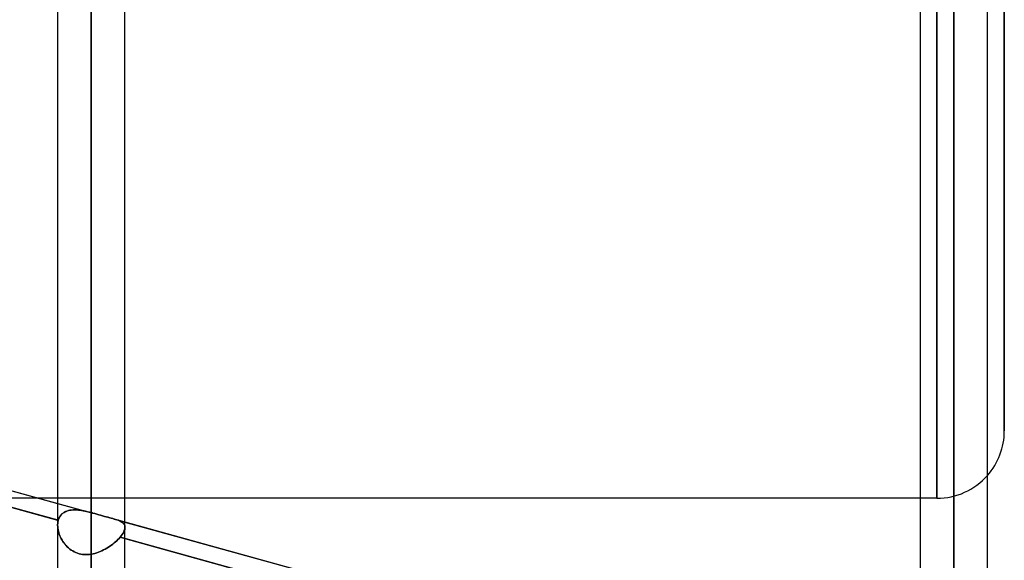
# Model space of a CAD drawing. Header units: millimetres. Extents: x -52 to 132, y -156 to 156.
# Tile 38 of 77: x 49.39 to 64, y -32.42 to -24.4. Entities that reach past the tile are written whole.
import ezdxf

# ---------------------------------------------------------------- set-up
doc = ezdxf.new("R2010")
doc.units = ezdxf.units.MM
doc.layers.add('MAIN-1', color=7, linetype='Continuous')

msp = doc.modelspace()

# ---------------------------------------------------------------- linework, layer by layer
at = {"layer": 'MAIN-1'}
for p, q in [((64, 30.5), (64, -30.5)), ((64, -30.5), (64, 30.5)), ((49.95, 0), (49.95, -31.9)), ((49.95, 0), (49.95, -31.9)), ((49.95, 0), (49.95, -72.119)), ((49.95, 0), (49.95, -72.119)), ((50.45, 0), (50.45, -71.88)), ((50.45, 0), (50.45, -72.547)), ((50.45, 0), (50.45, -31.714)), ((50.45, 0), (50.45, -32.329)), ((50.95, -72.104), (50.95, 0)), ((50.95, -72.104), (50.95, 0)), ((50.95, -31.932), (50.95, 0)), ((50.95, -31.932), (50.95, 0)), ((62.75, 0), (62.75, -35.442)), ((62.75, 0), (62.75, -35.442)), ((62.75, 0), (62.75, -41.101)), ((62.75, 0), (62.75, -41.101)), ((62.75, 0), (62.75, -46.622)), ((62.75, 0), (62.75, -46.622)), ((62.75, 0), (62.75, -52.142)), ((62.75, 0), (62.75, -52.142)), ((62.75, 0), (62.75, -57.66)), ((62.75, 0), (62.75, -57.66)), ((62.75, 0), (62.75, -63.179)), ((62.75, 0), (62.75, -63.179)), ((62.75, 0), (62.75, -68.582)), ((62.75, 0), (62.75, -68.582)), ((63.25, 0), (63.25, -68.204)), ((63.25, 0), (63.25, -69.009)), ((63.25, 0), (63.25, -62.686)), ((63.25, 0), (63.25, -63.393)), ((63.25, 0), (63.25, -57.167)), ((63.25, 0), (63.25, -57.875)), ((63.25, 0), (63.25, -51.648)), ((63.25, 0), (63.25, -52.355)), ((63.25, 0), (63.25, -46.127)), ((63.25, 0), (63.25, -46.835)), ((63.25, 0), (63.25, -40.606)), ((63.25, 0), (63.25, -41.314)), ((63.25, 0), (63.25, -35.249)), ((63.25, 0), (63.25, -35.791)), ((63.75, -68.696), (63.75, 0)), ((63.75, -68.696), (63.75, 0)), ((63.75, -63.179), (63.75, 0)), ((63.75, -63.179), (63.75, 0)), ((63.75, -57.66), (63.75, 0)), ((63.75, -57.66), (63.75, 0)), ((63.75, -52.142), (63.75, 0)), ((63.75, -52.142), (63.75, 0)), ((63.75, -46.622), (63.75, 0)), ((63.75, -46.622), (63.75, 0)), ((63.75, -41.101), (63.75, 0)), ((63.75, -41.101), (63.75, 0)), ((63.75, -35.583), (63.75, 0)), ((63.75, -35.583), (63.75, 0)), ((50.45, -72.547), (50.45, 0)), ((50.45, -71.88), (50.45, 0)), ((50.45, -32.329), (50.45, 0)), ((50.45, -31.714), (50.45, 0)), ((63, 0), (63, -31.5)), ((63, -31.5), (63, 0)), ((63.25, -69.009), (63.25, 0)), ((63.25, -68.204), (63.25, 0)), ((63.25, -63.393), (63.25, 0)), ((63.25, -62.686), (63.25, 0)), ((63.25, -57.875), (63.25, 0)), ((63.25, -57.167), (63.25, 0)), ((63.25, -52.355), (63.25, 0)), ((63.25, -51.648), (63.25, 0)), ((63.25, -46.835), (63.25, 0)), ((63.25, -46.127), (63.25, 0)), ((63.25, -41.314), (63.25, 0)), ((63.25, -40.606), (63.25, 0)), ((63.25, -35.791), (63.25, 0)), ((63.25, -35.249), (63.25, 0)), ((37.989, -28.272), (50.475, -31.72)), ((38.15, -28.316), (49.95, -31.575)), ((49.96, -31.826), (38.072, -28.542)), ((38.15, -28.564), (49.95, -31.823)), ((49.677, -31.5), (44.043, -31.5)), ((49.95, -31.5), (49.677, -31.5)), ((50.95, -31.5), (49.95, -31.5)), ((62.75, -31.5), (50.95, -31.5)), ((63, -31.5), (62.75, -31.5)), ((49.95, -31.575), (50.475, -31.72)), ((50.049, -31.708), (50.031, -31.72)), ((50.045, -31.711), (50.06, -31.702)), ((50.068, -31.698), (50.049, -31.708)), ((50.06, -31.702), (50.077, -31.694)), ((50.089, -31.689), (50.068, -31.698)), ((50.077, -31.694), (50.095, -31.687)), ((50.111, -31.683), (50.089, -31.689)), ((50.095, -31.687), (50.113, -31.682)), ((50.133, -31.678), (50.111, -31.683)), ((50.113, -31.682), (50.133, -31.678)), ((50.133, -31.678), (50.153, -31.675)), ((50.157, -31.675), (50.133, -31.678)), ((50.153, -31.675), (50.173, -31.673)), ((50.182, -31.673), (50.157, -31.675)), ((50.173, -31.673), (50.194, -31.672)), ((50.207, -31.672), (50.182, -31.673)), ((50.194, -31.672), (50.216, -31.672)), ((50.232, -31.673), (50.207, -31.672)), ((50.216, -31.672), (50.238, -31.673)), ((50.258, -31.675), (50.232, -31.673)), ((50.238, -31.673), (50.261, -31.675)), ((50.284, -31.678), (50.258, -31.675)), ((50.261, -31.675), (50.284, -31.678)), ((50.284, -31.678), (50.307, -31.682)), ((50.311, -31.682), (50.284, -31.678)), ((50.307, -31.682), (50.331, -31.686)), ((50.338, -31.687), (50.311, -31.682)), ((50.331, -31.686), (50.354, -31.69)), ((50.365, -31.693), (50.338, -31.687)), ((50.354, -31.69), (50.378, -31.696)), ((50.393, -31.699), (50.365, -31.693)), ((50.378, -31.696), (50.402, -31.701)), ((50.421, -31.706), (50.393, -31.699)), ((50.402, -31.701), (50.426, -31.707)), ((50.45, -31.714), (50.421, -31.706)), ((50.426, -31.707), (50.45, -31.714)), ((49.95, -31.823), (49.96, -31.826)), ((49.954, -31.85), (49.952, -31.862)), ((49.952, -31.863), (49.954, -31.85)), ((49.957, -31.838), (49.954, -31.85)), ((49.954, -31.85), (49.957, -31.838)), ((49.96, -31.826), (49.957, -31.838)), ((49.957, -31.838), (49.96, -31.826)), ((49.967, -31.804), (49.96, -31.826)), ((49.96, -31.826), (49.966, -31.808)), ((49.966, -31.808), (49.973, -31.79)), ((49.976, -31.784), (49.967, -31.804)), ((49.973, -31.79), (49.982, -31.774)), ((49.987, -31.766), (49.976, -31.784)), ((49.982, -31.774), (49.992, -31.759)), ((50, -31.749), (49.987, -31.766)), ((49.992, -31.759), (50.003, -31.745)), ((50.015, -31.733), (50, -31.749)), ((50.003, -31.745), (50.016, -31.732)), ((50.031, -31.72), (50.015, -31.733)), ((50.016, -31.732), (50.03, -31.721)), ((50.03, -31.721), (50.045, -31.711)), ((50.45, -31.714), (50.454, -31.715)), ((50.454, -31.715), (50.45, -31.714)), ((50.454, -31.715), (50.458, -31.716)), ((50.458, -31.716), (50.454, -31.715)), ((50.458, -31.716), (50.462, -31.717)), ((50.462, -31.717), (50.458, -31.716)), ((50.462, -31.717), (50.466, -31.718)), ((50.466, -31.718), (50.462, -31.717)), ((50.466, -31.718), (50.47, -31.719)), ((50.47, -31.719), (50.466, -31.718)), ((50.47, -31.719), (50.474, -31.72)), ((50.474, -31.72), (50.47, -31.719)), ((50.474, -31.72), (50.502, -31.728)), ((50.502, -31.728), (50.474, -31.72)), ((50.502, -31.728), (50.531, -31.736)), ((50.531, -31.736), (50.502, -31.728)), ((50.531, -31.736), (50.56, -31.744)), ((50.56, -31.744), (50.531, -31.736)), ((50.56, -31.744), (50.588, -31.752)), ((50.588, -31.752), (50.56, -31.744)), ((50.588, -31.752), (50.617, -31.76)), ((50.617, -31.76), (50.588, -31.752)), ((50.617, -31.76), (50.644, -31.768)), ((50.645, -31.768), (50.617, -31.76)), ((50.644, -31.768), (50.671, -31.775)), ((50.672, -31.775), (50.645, -31.768)), ((50.671, -31.775), (50.697, -31.782)), ((50.698, -31.782), (50.672, -31.775)), ((50.697, -31.782), (50.723, -31.789)), ((50.723, -31.789), (50.698, -31.782)), ((50.723, -31.789), (50.747, -31.796)), ((50.747, -31.796), (50.723, -31.789)), ((50.747, -31.796), (50.77, -31.802)), ((50.77, -31.802), (50.747, -31.796)), ((50.77, -31.802), (50.791, -31.808)), ((50.791, -31.808), (50.77, -31.802)), ((50.77, -31.802), (50.95, -31.852)), ((50.77, -31.802), (63.299, -35.263)), ((50.791, -31.808), (50.811, -31.814)), ((50.811, -31.814), (50.791, -31.808)), ((50.811, -31.814), (50.83, -31.82)), ((50.83, -31.82), (50.811, -31.814)), ((50.83, -31.82), (50.847, -31.826)), ((50.848, -31.826), (50.83, -31.82)), ((50.847, -31.826), (50.864, -31.832)), ((50.864, -31.833), (50.848, -31.826)), ((50.864, -31.832), (50.879, -31.839)), ((50.879, -31.84), (50.864, -31.833)), ((50.879, -31.839), (50.893, -31.847)), ((50.893, -31.847), (50.879, -31.84)), ((50.893, -31.847), (50.905, -31.854)), ((50.906, -31.855), (50.893, -31.847)), ((50.905, -31.854), (50.917, -31.863)), ((50.917, -31.863), (50.906, -31.855)), ((50.95, -31.852), (62.75, -35.111)), ((49.951, -31.875), (49.95, -31.888)), ((49.95, -31.888), (49.951, -31.875)), ((49.95, -31.888), (49.95, -31.901)), ((49.95, -31.901), (49.95, -31.888)), ((49.95, -31.901), (49.951, -31.923)), ((49.951, -31.923), (49.95, -31.901)), ((49.952, -31.862), (49.951, -31.875)), ((49.951, -31.875), (49.952, -31.863)), ((49.951, -31.923), (49.953, -31.944)), ((49.953, -31.944), (49.951, -31.923)), ((49.953, -31.944), (49.956, -31.966)), ((49.957, -31.967), (49.953, -31.944)), ((49.956, -31.966), (49.961, -31.989)), ((49.961, -31.989), (49.957, -31.967)), ((49.961, -31.989), (49.967, -32.011)), ((49.967, -32.011), (49.961, -31.989)), ((50.917, -31.863), (50.926, -31.872)), ((50.926, -31.872), (50.917, -31.863)), ((50.932, -31.998), (50.922, -32.017)), ((50.922, -32.017), (50.932, -31.998)), ((50.926, -31.872), (50.934, -31.882)), ((50.934, -31.882), (50.926, -31.872)), ((50.94, -31.98), (50.932, -31.998)), ((50.932, -31.998), (50.94, -31.98)), ((50.934, -31.882), (50.941, -31.893)), ((50.941, -31.893), (50.934, -31.882)), ((50.946, -31.962), (50.94, -31.98)), ((50.94, -31.98), (50.946, -31.962)), ((50.941, -31.893), (50.946, -31.904)), ((50.946, -31.904), (50.941, -31.893)), ((50.946, -31.904), (50.949, -31.917)), ((50.949, -31.917), (50.946, -31.904)), ((50.949, -31.945), (50.946, -31.962)), ((50.946, -31.962), (50.949, -31.945)), ((50.949, -31.917), (50.95, -31.93)), ((50.95, -31.93), (50.949, -31.917)), ((50.95, -31.93), (50.949, -31.945)), ((50.949, -31.945), (50.95, -31.93)), ((49.967, -32.011), (49.975, -32.033)), ((49.975, -32.033), (49.967, -32.011)), ((49.975, -32.033), (49.983, -32.055)), ((49.984, -32.056), (49.975, -32.033)), ((49.983, -32.055), (49.993, -32.077)), ((49.993, -32.078), (49.984, -32.056)), ((49.993, -32.077), (50.004, -32.099)), ((50.004, -32.1), (49.993, -32.078)), ((50.004, -32.099), (50.016, -32.121)), ((50.017, -32.121), (50.004, -32.1)), ((50.016, -32.121), (50.03, -32.142)), ((50.03, -32.142), (50.017, -32.121)), ((50.03, -32.142), (50.044, -32.162)), ((50.044, -32.162), (50.03, -32.142)), ((50.81, -32.146), (50.791, -32.163)), ((50.791, -32.163), (50.81, -32.146)), ((50.829, -32.13), (50.81, -32.146)), ((50.81, -32.146), (50.829, -32.13)), ((50.846, -32.113), (50.829, -32.13)), ((50.829, -32.13), (50.846, -32.113)), ((50.862, -32.096), (50.846, -32.113)), ((50.846, -32.113), (50.862, -32.096)), ((50.877, -32.079), (50.862, -32.096)), ((50.862, -32.096), (50.877, -32.079)), ((50.894, -32.058), (50.877, -32.079)), ((50.877, -32.079), (50.894, -32.058)), ((62.761, -35.362), (50.877, -32.079)), ((50.877, -32.079), (50.95, -32.099)), ((50.909, -32.037), (50.894, -32.058)), ((50.894, -32.058), (50.909, -32.037)), ((50.922, -32.017), (50.909, -32.037)), ((50.909, -32.037), (50.922, -32.017)), ((50.95, -32.099), (62.75, -35.359)), ((50.044, -32.162), (50.059, -32.182)), ((50.06, -32.182), (50.044, -32.162)), ((50.059, -32.182), (50.076, -32.201)), ((50.076, -32.201), (50.06, -32.182)), ((50.076, -32.201), (50.093, -32.219)), ((50.094, -32.219), (50.076, -32.201)), ((50.093, -32.219), (50.112, -32.236)), ((50.112, -32.237), (50.094, -32.219)), ((50.112, -32.236), (50.132, -32.253)), ((50.132, -32.253), (50.112, -32.237)), ((50.132, -32.253), (50.152, -32.268)), ((50.153, -32.268), (50.132, -32.253)), ((50.152, -32.268), (50.174, -32.282)), ((50.174, -32.282), (50.153, -32.268)), ((50.174, -32.282), (50.196, -32.294)), ((50.197, -32.294), (50.174, -32.282)), ((50.196, -32.294), (50.219, -32.305)), ((50.556, -32.3), (50.582, -32.29)), ((50.582, -32.29), (50.557, -32.3)), ((50.608, -32.279), (50.582, -32.29)), ((50.582, -32.29), (50.608, -32.279)), ((50.633, -32.267), (50.608, -32.279)), ((50.608, -32.279), (50.633, -32.267)), ((50.657, -32.254), (50.633, -32.267)), ((50.633, -32.267), (50.657, -32.254)), ((50.681, -32.24), (50.657, -32.254)), ((50.657, -32.254), (50.681, -32.24)), ((50.705, -32.226), (50.681, -32.24)), ((50.681, -32.24), (50.705, -32.226)), ((50.727, -32.211), (50.705, -32.226)), ((50.705, -32.226), (50.727, -32.211)), ((50.749, -32.195), (50.727, -32.211)), ((50.727, -32.211), (50.749, -32.195)), ((50.77, -32.179), (50.749, -32.195)), ((50.749, -32.195), (50.77, -32.179)), ((50.791, -32.163), (50.77, -32.179)), ((50.77, -32.179), (50.791, -32.163)), ((50.22, -32.305), (50.197, -32.294)), ((50.219, -32.305), (50.243, -32.314)), ((50.244, -32.314), (50.22, -32.305)), ((50.243, -32.314), (50.268, -32.322)), ((50.269, -32.322), (50.244, -32.314)), ((50.268, -32.322), (50.293, -32.328)), ((50.294, -32.328), (50.269, -32.322)), ((50.293, -32.328), (50.319, -32.332)), ((50.32, -32.333), (50.294, -32.328)), ((50.319, -32.332), (50.345, -32.335)), ((50.345, -32.335), (50.32, -32.333)), ((50.345, -32.335), (50.371, -32.336)), ((50.371, -32.336), (50.345, -32.335)), ((50.371, -32.336), (50.397, -32.335)), ((50.398, -32.335), (50.371, -32.336)), ((50.397, -32.335), (50.424, -32.333)), ((50.424, -32.333), (50.398, -32.335)), ((50.424, -32.333), (50.45, -32.329)), ((50.45, -32.329), (50.424, -32.333)), ((50.477, -32.324), (50.45, -32.329)), ((50.45, -32.329), (50.477, -32.324)), ((50.504, -32.317), (50.477, -32.324)), ((50.477, -32.324), (50.504, -32.317)), ((50.53, -32.309), (50.504, -32.317)), ((50.504, -32.317), (50.53, -32.309)), ((50.557, -32.3), (50.53, -32.309)), ((50.53, -32.309), (50.556, -32.3))]:
    msp.add_line(p, q, dxfattribs=at)
for start, end in [(318.5851, 0), (270, 318.5851)]:
    msp.add_arc((63, -30.5), 1, start, end, dxfattribs=at)

doc.saveas('drawing.dxf')
